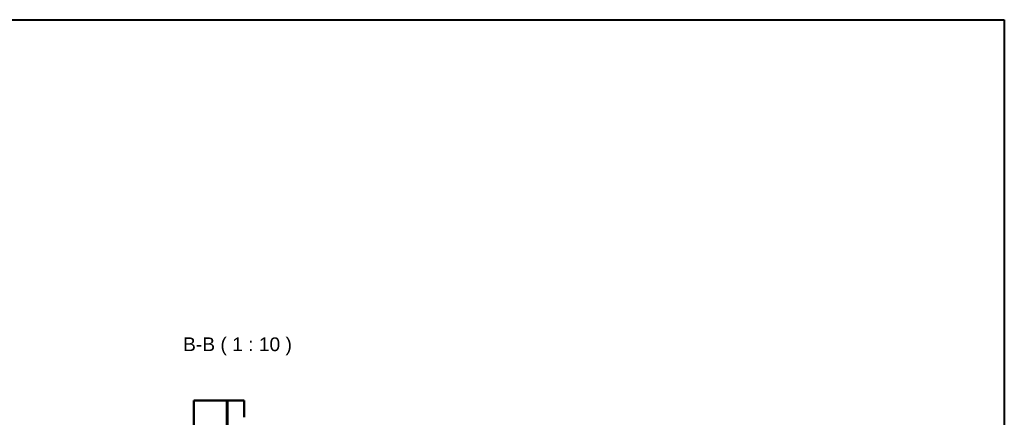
# Model space of a CAD drawing. Header units: millimetres. Extents: x 200 to 13555, y -185 to 8310.
# Tile 70 of 70: x 8208 to 11790, y 6863 to 8310. Entities that reach past the tile are written whole.
import ezdxf

# ---------------------------------------------------------------- set-up
doc = ezdxf.new("R2010")
doc.units = ezdxf.units.MM
doc.header["$LTSCALE"] = 10
doc.layers.get('0').update_dxf_attribs({"lineweight": 25})
for name, color, linetype, lineweight in [('AM_BOR', 7, 'Continuous', 40), ('Schraffur', 7, 'Continuous', 18), ('Sichtbare Kanten(DIN)', 7, 'Continuous', 50), ('Symbole(DIN)', 7, 'Continuous', 25)]:
    doc.layers.add(name, color=color, linetype=linetype, lineweight=lineweight)
doc.styles.add('Arial 5.0', font='arial.ttf')

# ---------------------------------------------------------------- blocks, each defined once
blk = doc.blocks.new('Ränder Schweizer_mit_Lochabstand')
at = {"layer": 'AM_BOR'}
for p, q in [((20, 831), (1179, 831)), ((1179, 831), (1179, 10))]:
    blk.add_line(p, q, dxfattribs=at)

msp = doc.modelspace()

# ---------------------------------------------------------------- hatches: boundary and pattern name
at = {"layer": 'Schraffur'}
h = msp.add_hatch(dxfattribs=at)
h.set_pattern_fill('ANSI31', color=256, scale=127, style=0)
h.set_pattern_definition([(45, (0, 0), (-11.22532, 11.22532), [])])
h.paths.add_polyline_path([(8964.2, 6923.7), (8961.2, 6923.7), (8961.2, 1272.7), (8964.2, 1272.7)])

# ---------------------------------------------------------------- linework, layer by layer
at = {"layer": 'Sichtbare Kanten(DIN)'}
for p, q in [((8841.2, 6923.7), (8961.2, 6923.7)), ((8841.2, 6923.7), (8841.2, 1272.7)), ((8964.2, 6923.7), (8961.2, 6923.7)), ((8961.2, 6923.7), (8961.2, 1272.7)), ((8964.2, 6923.7), (9024.2, 6923.7)), ((8964.2, 1272.7), (8964.2, 6923.7)), ((9024.2, 6923.7), (9024.2, 6862.7))]:
    msp.add_line(p, q, dxfattribs=at)

# ---------------------------------------------------------------- block references
at = {"xscale": 10, "yscale": 10, "zscale": 10}
msp.add_blockref('Ränder Schweizer_mit_Lochabstand', (0, 0), dxfattribs=at)

# ---------------------------------------------------------------- texts
at = {"layer": 'Symbole(DIN)', "color": 7, "insert": (8802.5, 7088.6), "char_height": 50, "attachment_point": 7, "style": 'Arial 5.0'}
msp.add_mtext('B-B ( 1 : 10 )', dxfattribs=at)

doc.saveas('drawing.dxf')
